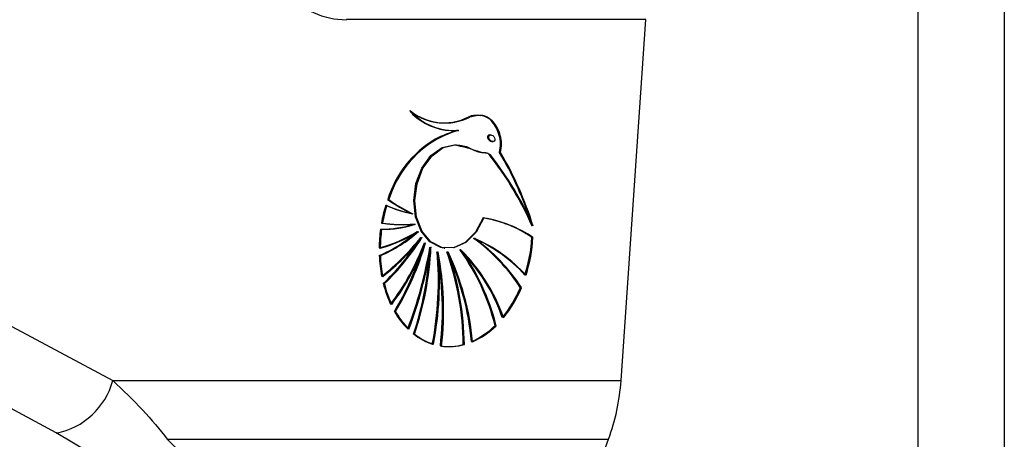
# Model space of a CAD drawing. Header units: millimetres. Extents: x 20 to 23339, y 40 to 19992.
# Tile 120 of 154: x 17896 to 18023, y 5800 to 5854. Entities that reach past the tile are written whole.
import ezdxf

# ---------------------------------------------------------------- set-up
doc = ezdxf.new("R2010")
doc.units = ezdxf.units.MM
doc.header["$LTSCALE"] = 2

msp = doc.modelspace()

# ---------------------------------------------------------------- linework, layer by layer
at = {"color": 8, "linetype": 'Continuous', "lineweight": 25}
for p, q in [((18011.53, 2191.49), (18011.53, 7939.49)), ((18022.61, 7939.49), (18022.61, 2191.49))]:
    msp.add_line(p, q, dxfattribs=at)
at = {"color": 7, "linetype": 'Continuous', "lineweight": 25}
for p, q in [((17976.51, 5853.93), (17938.04, 5853.93)), ((17973.34, 5807.52), (17976.51, 5853.93)), ((17949.67, 5840.71), (17949.74, 5840.7)), ((17952.39, 5839.7), (17952.47, 5839.69)), ((17956.65, 5839.1), (17956.55, 5839.11)), ((17949.53, 5838.55), (17949.46, 5838.56)), ((17956.74, 5838.27), (17956.89, 5838.25)), ((17957.79, 5836.84), (17957.86, 5836.83)), ((17943.4, 5830.8), (17943.33, 5830.81)), ((17946.5, 5828.99), (17946.57, 5828.98)), ((17946.83, 5827.64), (17946.9, 5827.63)), ((17947.21, 5826.69), (17947.28, 5826.68)), ((17947.68, 5825.93), (17947.75, 5825.92)), ((17948.14, 5825.25), (17948.21, 5825.24)), ((17954.45, 5825.8), (17954.52, 5825.79)), ((17961.87, 5825.94), (17962.02, 5825.92)), ((17948.84, 5824.67), (17948.91, 5824.66)), ((17949.75, 5824.07), (17949.82, 5824.06)), ((17950.6, 5824.56), (17950.67, 5824.55)), ((17951.02, 5824.07), (17951.09, 5824.06)), ((17952.67, 5824.36), (17952.74, 5824.35)), ((17942.32, 5823.58), (17942.25, 5823.59)), ((17884.39, 5820.19), (17907.99, 5807.52)), ((17942.84, 5819.99), (17942.77, 5820)), ((17960.39, 5819.49), (17960.53, 5819.47)), ((17944.27, 5816.41), (17944.2, 5816.42)), ((17957.13, 5814.61), (17957.27, 5814.59)), ((17946.73, 5813.5), (17946.66, 5813.51)), ((17953.13, 5812.16), (17953.2, 5812.15)), ((17907.99, 5807.52), (17973.34, 5807.52)), ((17908.39, 5796.26), (17900.74, 5800.79)), ((17915.01, 5799.98), (17971.72, 5799.98))]:
    msp.add_line(p, q, dxfattribs=at)
at = {"color": 7, "linetype": 'Continuous', "lineweight": 25, "flags": 128}
for points in [[(17950.74, 5839.74), (17951.48, 5839.68), (17952.32, 5839.71)], [(17950.53, 5824.57), (17950.16, 5824.64), (17948.75, 5825.37), (17947.63, 5826.72), (17946.91, 5828.56), (17946.68, 5830.68), (17946.97, 5832.86), (17947.73, 5834.85), (17948.9, 5836.46), (17950.33, 5837.5), (17951.89, 5837.85)], [(17955.62, 5828.44), (17954.63, 5826.62), (17953.31, 5825.3), (17951.79, 5824.61), (17950.24, 5824.63), (17948.82, 5825.36), (17947.7, 5826.71), (17946.98, 5828.55), (17946.75, 5830.67), (17947.04, 5832.85), (17947.8, 5834.85), (17948.97, 5836.45), (17950.4, 5837.49), (17951.96, 5837.84)], [(17955.69, 5828.43), (17954.7, 5826.61), (17953.38, 5825.29), (17951.86, 5824.6), (17950.31, 5824.62), (17948.89, 5825.35), (17947.77, 5826.7), (17947.05, 5828.54), (17946.82, 5830.66), (17947.11, 5832.84), (17947.87, 5834.84), (17949.04, 5836.44), (17950.47, 5837.48), (17952.03, 5837.83)], [(17900.74, 5800.79), (17890.51, 5806.28), (17877.16, 5813.45)]]:
    msp.add_lwpolyline(points, dxfattribs=at)
at = {"color": 7, "linetype": 'Continuous', "lineweight": 25}
for centre, radius, start, end in [((17951.87, 5847.37), 7.71, 221.7886, 261.5519), ((17951.84, 5847.23), 7.55, 221.5388, 274.1771), ((17950.7, 5847.7), 7.06, 230.9888, 296.9477), ((17951.91, 5847.22), 7.55, 221.5388, 274.1771), ((17950.64, 5847.7), 7.05, 233.2521, 296.9887), ((17950.6, 5847.74), 7.09, 235.2921, 261.8775), ((17950.52, 5847.89), 7.23, 262.6692, 296.6498), ((17956.67, 5824.73), 15.59, 106.1926, 117.5741), ((17956.74, 5824.72), 15.59, 106.1926, 117.5741), ((17956.81, 5824.72), 15.59, 106.1926, 117.5741), ((17956.4, 5826.78), 13.67, 120.5271, 162.8546), ((17956.47, 5826.77), 13.67, 120.5271, 162.8546), ((17956.54, 5826.76), 13.67, 120.5271, 162.8546), ((17924.65, 5811.3), 40.57, 23.3661, 38.5739), ((17924.72, 5811.29), 40.57, 23.3661, 38.5739), ((17924.79, 5811.28), 40.57, 23.3661, 38.5739), ((17920.3, 5814.7), 43.49, 18.3695, 30.6219), ((17920.21, 5814.61), 43.67, 17.7129, 30.6085), ((17920.12, 5814.52), 43.84, 17.0478, 30.595), ((17954.72, 5846.69), 19.54, 234.3536, 244.8797), ((17954.79, 5846.68), 19.54, 234.3536, 244.8797), ((17954.86, 5846.67), 19.54, 234.3536, 244.8797), ((17961.59, 5824.4), 19.35, 162.966, 169.9536), ((17961.66, 5824.39), 19.35, 162.966, 169.9536), ((17961.73, 5824.38), 19.35, 162.966, 169.9536), ((17949.2, 5843.31), 14.58, 245.2181, 259.022), ((17949.27, 5843.3), 14.58, 245.2181, 259.022), ((17949.34, 5843.29), 14.58, 245.2181, 259.022), ((17942.52, 5840.96), 13.97, 269.5843, 287.6755), ((17945.24, 5846.63), 19.04, 261.8582, 274.5904), ((17942.66, 5840.94), 13.97, 269.5843, 287.6755), ((17945.31, 5846.62), 19.04, 261.8582, 274.5904), ((17945.38, 5846.61), 19.04, 261.8582, 274.5904), ((17953.17, 5813.18), 15.45, 55.6961, 81.1293), ((17953.24, 5813.17), 15.45, 55.6961, 81.1293), ((17953.31, 5813.16), 15.45, 55.6961, 81.1293), ((17961.77, 5824.36), 19.53, 172.2558, 179.3472), ((17937.69, 5841.82), 17.83, 284.77, 301.9898), ((17934.85, 5840.64), 18.58, 293.4674, 311.3928), ((17937.76, 5841.81), 17.83, 284.77, 301.9898), ((17934.92, 5840.63), 18.58, 293.4674, 311.3928), ((17961.91, 5824.34), 19.53, 172.2558, 179.3472), ((17937.83, 5841.8), 17.83, 284.77, 301.9898), ((17935, 5840.62), 18.58, 293.4674, 311.3928), ((17923.82, 5844.91), 30.43, 308.0198, 321.4447), ((17923.89, 5844.9), 30.43, 308.0198, 321.4447), ((17923.96, 5844.89), 30.43, 308.0198, 321.4447), ((17922.37, 5841.54), 29.66, 313.432, 327.2936), ((17922.32, 5841.64), 29.83, 313.4525, 328.2249), ((17922.39, 5841.63), 29.83, 313.4525, 328.2249), ((17918, 5836.61), 32.14, 323.1414, 339.3064), ((17918.07, 5836.6), 32.14, 323.1414, 339.3064), ((17918.14, 5836.59), 32.14, 323.1414, 339.3064), ((17911.55, 5835.98), 38.12, 329.0996, 343.6435), ((17911.63, 5835.97), 38.12, 329.0996, 343.6435), ((17940.78, 5806.85), 23.33, 32.8181, 54.3457), ((17946.89, 5808.33), 19.01, 42.1686, 66.7982), ((17946.96, 5808.32), 19.01, 42.1686, 66.7982), ((17940.85, 5806.84), 23.33, 32.8181, 54.3457), ((17940.93, 5806.83), 23.33, 32.8181, 54.3457), ((17947.03, 5808.31), 19.01, 42.1686, 66.7982), ((17942.39, 5827.01), 19.51, 342.3478, 356.8655), ((17942.46, 5827), 19.51, 342.3478, 356.8655), ((17942.53, 5826.99), 19.51, 342.3478, 356.8655), ((17911.66, 5835.91), 37.93, 329.0818, 342.3853), ((17893.29, 5834.09), 56.27, 339.2659, 350.3756), ((17893.36, 5834.08), 56.27, 339.2659, 350.3756), ((17893.43, 5834.07), 56.27, 339.2659, 350.3756), ((17906.76, 5826.81), 42.06, 341.5622, 356.2613), ((17906.82, 5826.8), 42.07, 341.563, 357.094), ((17906.89, 5826.79), 42.07, 341.563, 357.094), ((17908.44, 5820.26), 41.42, 348.8153, 5.2904), ((17908.51, 5820.25), 41.42, 348.8153, 5.2904), ((17908.58, 5820.24), 41.42, 348.8153, 5.2904), ((17910.62, 5816.61), 39.76, 353.3163, 10.8219), ((17910.7, 5816.6), 39.76, 353.3163, 10.8219), ((17910.77, 5816.59), 39.76, 353.3163, 10.8219), ((17915.97, 5811.73), 37.09, 0.6793, 19.4403), ((17920.45, 5809.54), 33.79, 5.0825, 25.4752), ((17920.52, 5809.54), 33.79, 5.0825, 25.4752), ((17916.04, 5811.72), 37.09, 0.6793, 19.4403), ((17916.11, 5811.71), 37.09, 0.6793, 19.4403), ((17920.59, 5809.53), 33.79, 5.0825, 25.4752), ((17929.78, 5807.82), 28.19, 13.9255, 35.9336), ((17936.42, 5808.13), 22.92, 19.1165, 45.108), ((17936.49, 5808.12), 22.92, 19.1165, 45.108), ((17929.85, 5807.81), 28.19, 13.9255, 35.9336), ((17929.92, 5807.8), 28.19, 13.9255, 35.9336), ((17936.56, 5808.11), 22.92, 19.1165, 45.108), ((17960.18, 5824.3), 17.94, 182.2684, 190.8181), ((17960.25, 5824.29), 17.94, 182.2684, 190.8181), ((17960.32, 5824.28), 17.94, 182.2684, 190.8181), ((17956.99, 5823.56), 14.66, 194.0668, 205.1173), ((17957.06, 5823.55), 14.66, 194.0668, 205.1173), ((17957.13, 5823.54), 14.66, 194.0668, 205.1173), ((17945.88, 5825.57), 15.74, 320.8383, 337.2777), ((17945.95, 5825.56), 15.74, 320.8383, 337.2777), ((17946.02, 5825.55), 15.74, 320.8383, 337.2777), ((17953.39, 5821.65), 10.58, 209.6827, 225.0588), ((17953.46, 5821.64), 10.58, 209.6827, 225.0588), ((17953.53, 5821.64), 10.58, 209.6827, 225.0588), ((17950.03, 5821.77), 10.09, 293.8025, 314.776), ((17950.1, 5821.76), 10.09, 293.8025, 314.776), ((17950.17, 5821.75), 10.09, 293.8025, 314.776), ((17951.37, 5819.43), 7.56, 231.5358, 252.3471), ((17951.44, 5819.42), 7.56, 231.5358, 252.3471), ((17951.51, 5819.41), 7.56, 231.5358, 252.3471), ((17951.14, 5819.02), 7.11, 261.7644, 285.6609), ((17951.21, 5819.01), 7.11, 261.7644, 285.6609), ((17951.28, 5819), 7.11, 261.7644, 285.6609), ((17899.04, 5809.88), 9.25, 280.5843, 345.2321), ((17947.02, 5809.23), 26.37, 339.4672, 356.2963), ((17940.7, 5810.92), 32.89, 308.8191, 340.5743)]:
    msp.add_arc(centre, radius, start, end, dxfattribs=at)
for centre, major_axis, ratio, start_param, end_param in [((17939.48, 5874.93), (2.83, 20.91), 0.700621, 2.645326, 3.236207), ((17956.58, 5838.7), (-0.306, 0.369), 0.688328, 0.341899, 2.517328), ((17956.58, 5838.7), (-0.306, 0.369), 0.688328, 5.658921, 6.625085)]:
    msp.add_ellipse(centre, major_axis=major_axis, ratio=ratio, start_param=start_param, end_param=end_param, dxfattribs=at)
msp.add_ellipse((17956.72, 5838.68), major_axis=(-0.306, 0.369), ratio=0.688328, dxfattribs=at)
for points, knots in [([(17955.25, 5841.56), (17954.86, 5841.61), (17954.36, 5841.68), (17953.86, 5841.47), (17953.76, 5841.43)], [0, 0, 0, 0, 0.794956, 1, 1, 1, 1]), ([(17957.79, 5836.84), (17957.85, 5837.22), (17957.96, 5837.98), (17957.77, 5839.12), (17957.33, 5840.22), (17956.59, 5841.14), (17955.48, 5841.68), (17954.51, 5841.69), (17953.93, 5841.46), (17953.83, 5841.42)], [0, 0, 0, 0, 0.125845, 0.251052, 0.393403, 0.557567, 0.726466, 0.952102, 1, 1, 1, 1]), ([(17957.86, 5836.83), (17957.92, 5837.21), (17958.03, 5837.96), (17957.79, 5839.42), (17957.02, 5840.92), (17955.52, 5841.78), (17954.44, 5841.53), (17953.9, 5841.41)], [0, 0, 0, 0, 0.125863, 0.251162, 0.500722, 0.749637, 1, 1, 1, 1]), ([(17957.72, 5836.85), (17957.78, 5837.23), (17957.89, 5837.98), (17957.65, 5839.44), (17956.88, 5840.88), (17955.86, 5841.66), (17955.29, 5841.59), (17955.26, 5841.58)], [0, 0, 0, 0, 0.164231, 0.327726, 0.653361, 0.978154, 1, 1, 1, 1]), ([(17951.96, 5837.84), (17952.54, 5837.8), (17953.6, 5837.71), (17954.77, 5836.9), (17955.66, 5836.85), (17956.16, 5836.81), (17956.37, 5836.65), (17956.45, 5836.59)], [0, 0, 0, 0, 0.369936, 0.682977, 0.841031, 0.942257, 1, 1, 1, 1]), ([(17952.03, 5837.83), (17952.87, 5837.64), (17954.09, 5837.35), (17955.42, 5836.82), (17956.11, 5836.84), (17956.38, 5836.66), (17956.52, 5836.58)], [0, 0, 0, 0, 0.559889, 0.805798, 0.903562, 1, 1, 1, 1]), ([(17907.99, 5807.52), (17909.32, 5806.26), (17911.99, 5803.73), (17914, 5801.23), (17915.01, 5799.98)], [0, 0, 0, 0, 0.4969507, 1, 1, 1, 1])]:
    msp.add_open_spline(points, degree=3, knots=knots, dxfattribs=at)
at = {"color": 8, "linetype": 'Continuous', "lineweight": 25}
msp.add_open_spline([(17915.01, 5799.98), (17917.17, 5797.88), (17920.43, 5794.72), (17923.56, 5790.64), (17925.12, 5787.98), (17925.87, 5785.77), (17925.95, 5783.78), (17924.98, 5782.15), (17922.79, 5781.15), (17920.73, 5781.08), (17919.84, 5781.05)], degree=3, knots=[0, 0, 0, 0, 0.2614494, 0.3946489, 0.5290535, 0.6207253, 0.7135782, 0.839793, 0.9306236, 1, 1, 1, 1], dxfattribs=at)

doc.saveas('drawing.dxf')
